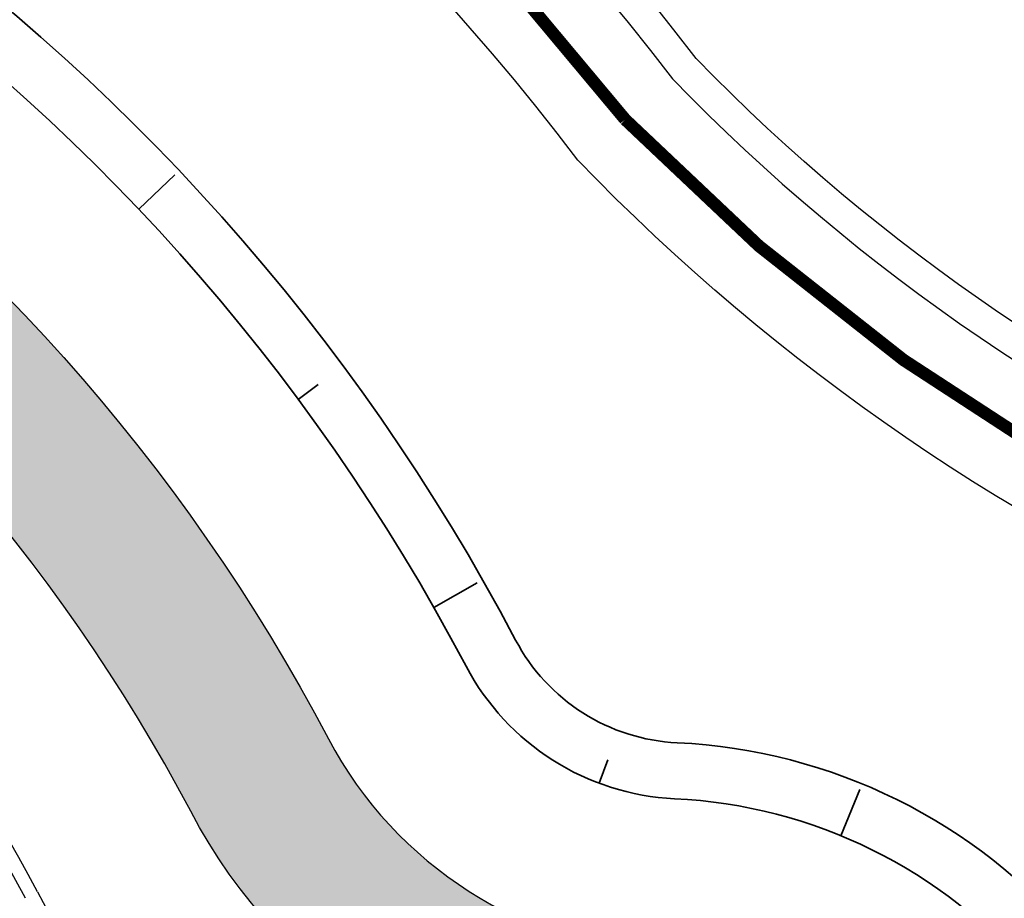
# Model space of a CAD drawing. Extents: x 100296 to 107772, y 404875 to 408930.
# Tile 18 of 97: x 100723 to 100738, y 407497 to 407511. Entities that reach past the tile are written whole.
import ezdxf

# ---------------------------------------------------------------- set-up
doc = ezdxf.new("R2010")
doc.units = 0
doc.layers.add('n-we-gw-grondwerk-g', color=2, linetype='Continuous', lineweight=35)
for name, color, linetype in [('n-xx-gw-waterlijn-gd', 161, 'Continuous'), ('TDNA----_nw fietspad', 254, 'Continuous'), ('TDNA3100_beton', 251, 'Continuous'), ('TDNL----_nw fietspad', 2, 'Continuous'), ('TDNL----_plangrens', 4, 'ENV-L14'), ('TDNL----_rotonde', 1, 'Continuous'), ('TDNL----_stroomrichting', 170, 'Continuous')]:
    doc.layers.add(name, color=color, linetype=linetype)
doc.linetypes.add('ENV-L14', pattern='A,12.5,-1.25,[144,env-shp.shx,S=0.125,R=0,X=0,Y=0.75],-1.25', length=15)

msp = doc.modelspace()

# ---------------------------------------------------------------- hatches: boundary and pattern name
at = {"layer": 'TDNA----_nw fietspad'}
h = msp.add_hatch(color=256, dxfattribs=at)
h.dxf.hatch_style = 1
edge = h.paths.add_edge_path()
edge.add_line((100380.6206825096, 407495.3611092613), (100440.7140022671, 407501.6991007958))
edge.add_arc((100451.4649603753, 407399.7644800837), 102.4999999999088, 89.00916652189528, 96.02067901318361, ccw=False)
edge.add_line((100453.2374359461, 407502.2491537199), (100473.7009743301, 407501.8952349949))
edge.add_line((100473.7009743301, 407501.8952349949), (100483.7039169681, 407501.7124238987))
edge.add_line((100483.7039169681, 407501.7124238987), (100493.7022336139, 407501.5289456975))
edge.add_line((100493.7022336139, 407501.5289456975), (100503.7005502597, 407501.3454674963))
edge.add_line((100503.7005502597, 407501.3454674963), (100513.6988669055, 407501.161989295))
edge.add_line((100513.6988669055, 407501.161989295), (100523.6971835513, 407500.9785110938))
edge.add_line((100523.6971835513, 407500.9785110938), (100533.6955001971, 407500.7950328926))
edge.add_line((100533.6955001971, 407500.7950328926), (100538.69465852, 407500.703293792))
edge.add_line((100538.69465852, 407500.703293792), (100543.6938168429, 407500.6115546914))
edge.add_line((100543.6938168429, 407500.6115546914), (100548.6929751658, 407500.5198155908))
edge.add_line((100548.6929751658, 407500.5198155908), (100553.6921334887, 407500.4280764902))
edge.add_line((100553.6921334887, 407500.4280764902), (100563.6904501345, 407500.244598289))
edge.add_line((100563.6904501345, 407500.244598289), (100573.6887667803, 407500.0611200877))
edge.add_line((100573.6887667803, 407500.0611200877), (100583.6870834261, 407499.8776418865))
edge.add_line((100583.6870834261, 407499.8776418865), (100593.6854000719, 407499.6941636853))
edge.add_line((100593.6854000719, 407499.6941636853), (100603.6837167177, 407499.510685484))
edge.add_line((100603.6837167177, 407499.510685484), (100613.6798590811, 407499.3272462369))
edge.add_line((100613.6798590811, 407499.3272462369), (100621.345357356, 407499.1932462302))
edge.add_arc((100625.7957380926, 407740.6022282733), 241.4499999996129, 268.9438704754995, 271.3298145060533)
edge.add_line((100631.3992029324, 407499.2172583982), (100646.3965038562, 407499.5654028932))
edge.add_arc((100644.1801820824, 407595.0396817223), 95.5000000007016, 271.329814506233, 275.3583428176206)
edge.add_line((100653.098398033, 407499.9570049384), (100668.8488698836, 407501.4343098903))
edge.add_arc((100667.6348719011, 407514.3775014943), 12.99999999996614, 275.3583428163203, 318.5365975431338)
edge.add_arc((100700.3890977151, 407485.4364576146), 30.70838969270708, 27.793488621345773, 138.5368357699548, ccw=False)
edge.add_arc((100733.3049753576, 407502.7869704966), 6.500417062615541, 207.7990998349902, 267.3112180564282)
edge.add_arc((100732.7420291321, 407490.7997666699), 5.499998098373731, -1.052565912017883, 87.31125718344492, ccw=False)
edge.add_line((100738.2410991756, 407490.6987333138), (100738.23153672, 407490.1782330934))
edge.add_line((100738.23153672, 407490.1782330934), (100735.7345125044, 407490.3631725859))
edge.add_line((100735.7345125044, 407490.3631725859), (100735.7415209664, 407490.7446547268))
edge.add_arc((100732.7420271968, 407490.7997648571), 3.000000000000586, 358.9474148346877, 447.311237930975)
edge.add_arc((100733.3049757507, 407502.7869711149), 9.000417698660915, 207.7991030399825, 267.311221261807, ccw=False)
edge.add_arc((100700.3890792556, 407485.4363035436), 28.20847787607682, 27.79325039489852, 138.5365975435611)
edge.add_arc((100667.6348719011, 407514.3775014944), 15.49999999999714, 275.3583428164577, 318.536597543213, ccw=False)
edge.add_line((100669.0823310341, 407498.9452345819), (100653.3318591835, 407497.4679296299))
edge.add_arc((100644.1801820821, 407595.0396817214), 97.99999999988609, 271.329814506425, 275.35834281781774, ccw=False)
edge.add_line((100646.4545227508, 407497.0660762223), (100631.4572218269, 407496.7179317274))
edge.add_arc((100625.7957380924, 407740.6022282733), 243.9499999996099, 268.94387047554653, 271.32981450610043, ccw=False)
edge.add_line((100621.2992776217, 407496.6936709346), (100613.6361638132, 407496.8276281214))
edge.add_line((100613.6361638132, 407496.8276281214), (100603.6378471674, 407497.0111063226))
edge.add_line((100603.6378471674, 407497.0111063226), (100593.6395305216, 407497.1945845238))
edge.add_line((100593.6395305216, 407497.1945845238), (100583.6412138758, 407497.378062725))
edge.add_line((100583.6412138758, 407497.378062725), (100573.64289723, 407497.5615409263))
edge.add_line((100573.64289723, 407497.5615409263), (100563.6445805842, 407497.7450191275))
edge.add_line((100563.6445805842, 407497.7450191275), (100553.6462639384, 407497.9284973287))
edge.add_line((100553.6462639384, 407497.9284973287), (100548.6471056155, 407498.0202364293))
edge.add_line((100548.6471056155, 407498.0202364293), (100543.6479472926, 407498.1119755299))
edge.add_line((100543.6479472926, 407498.1119755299), (100538.6487889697, 407498.2037146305))
edge.add_line((100538.6487889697, 407498.2037146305), (100533.6496306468, 407498.2954537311))
edge.add_line((100533.6496306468, 407498.2954537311), (100523.651314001, 407498.4789319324))
edge.add_line((100523.651314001, 407498.4789319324), (100513.6529973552, 407498.6624101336))
edge.add_line((100513.6529973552, 407498.6624101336), (100503.6546807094, 407498.8458883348))
edge.add_line((100503.6546807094, 407498.8458883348), (100493.6563640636, 407499.0293665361))
edge.add_line((100493.6563640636, 407499.0293665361), (100483.6580474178, 407499.2128447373))
edge.add_line((100483.6580474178, 407499.2128447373), (100473.6552926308, 407499.3956523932))
edge.add_line((100473.6552926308, 407499.3956523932), (100453.1942048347, 407499.7495275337))
edge.add_arc((100451.4649603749, 407399.7644800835), 100.0000000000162, 89.00916652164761, 96.02067901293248)
edge.add_line((100440.9762207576, 407499.2128905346), (100380.882901, 407492.874899))
edge.add_line((100380.882901, 407492.874899), (100380.6206825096, 407495.3611092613))
at = {"layer": 'TDNA3100_beton'}
h = msp.add_hatch(dxfattribs=at)
h.set_pattern_fill('ANSI37', color=256, scale=10)
h.set_pattern_definition([(45, (0, 0), (-0.8838834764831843, 0.8838834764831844), []), (135, (0, 0), (-0.8838834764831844, -0.8838834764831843), [])])
edge = h.paths.add_edge_path(flags=16)
edge.add_arc((100700.3893419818, 407485.4339784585), 19.7499999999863, 147.4438704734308, 327.44387047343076, ccw=False)
edge.add_arc((100700.3893419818, 407485.4339784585), 19.7499999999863, -32.55612952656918, 147.4438704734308, ccw=False)
edge = h.paths.add_edge_path(flags=16)
edge.add_line((100650.3330293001, 407487.3534709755), (100662.2033127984, 407487.6289741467))
edge.add_line((100662.2033127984, 407487.6289741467), (100674.430614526, 407487.9124247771))
edge.add_line((100674.430614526, 407487.9124247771), (100674.3937589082, 407485.9132076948))
edge.add_line((100674.3937589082, 407485.9132076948), (100674.3568954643, 407483.9135660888))
edge.add_line((100674.3568954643, 407483.9135660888), (100662.1483562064, 407484.6478775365))
edge.add_line((100662.1483562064, 407484.6478775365), (100650.3794062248, 407485.3557429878))
edge.add_arc((100650.397836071, 407486.3555731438), 0.9999999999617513, 93.7157585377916, 268.94398781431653, ccw=False)
edge = h.paths.add_edge_path(flags=16)
edge.add_line((100726.3849609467, 407484.9567000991), (100726.4216742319, 407486.9563394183))
edge.add_line((100726.4216742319, 407486.9563394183), (100735.193482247, 407486.4296008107))
edge.add_line((100735.193482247, 407486.4296008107), (100750.3992717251, 407485.515966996))
edge.add_arc((100750.3809169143, 407484.5161354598), 0.9999999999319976, -86.27994161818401, 88.94828774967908, ccw=False)
edge.add_line((100750.4457985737, 407483.5182424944), (100735.133484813, 407483.1617159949))
edge.add_line((100735.133484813, 407483.1617159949), (100726.3482554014, 407482.9574823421))
edge.add_line((100726.3482554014, 407482.9574823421), (100726.3849609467, 407484.9567000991))
edge = h.paths.add_edge_path()
edge.add_line((100648.9616391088, 407481.6833804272), (100649.0468216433, 407491.1013316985))
edge.add_arc((100644.4165729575, 407590.9940781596), 99.99999999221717, 272.6538859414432, 275.3583428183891)
edge.add_line((100653.7550189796, 407491.4310658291), (100668.5001066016, 407492.8140714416))
edge.add_arc((100667.0797289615, 407507.9576056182), 15.20999999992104, 275.3583428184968, 323.4490848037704)
edge.add_arc((100663.3916629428, 407510.5659185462), 19.72633193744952, 323.74258523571, 325.7462362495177)
edge.add_arc((100700.3890792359, 407485.4363035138), 24.99847787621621, 27.79488956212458, 145.8685908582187, ccw=False)
edge.add_arc((100733.3051315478, 407502.7872172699), 12.21067029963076, 207.7948895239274, 265.7641817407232)
edge.add_line((100732.4032312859, 407490.6099004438), (100750.0093624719, 407489.3059207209))
edge.add_line((100750.0093624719, 407489.3059207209), (100752.0714347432, 407489.1810037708))
edge.add_line((100752.0714347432, 407489.1810037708), (100751.7494998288, 407479.7712759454))
edge.add_arc((100756.3700327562, 407379.8780796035), 99.99999999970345, 92.64831325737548, 95.36264266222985)
edge.add_line((100747.0241149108, 407479.4403908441), (100732.2791311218, 407478.0562786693))
edge.add_arc((100733.7006452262, 407462.9128511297), 15.20999999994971, 95.3626426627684, 143.4533846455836)
edge.add_arc((100739.1982566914, 407459.0265653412), 21.94134643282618, 143.8491673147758, 145.6603267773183)
edge.add_arc((100700.3978331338, 407485.4265838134), 24.98882218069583, 298.9144569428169, 325.8633248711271, ccw=False)
edge.add_arc((100718.5238011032, 407452.6110223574), 12.50000000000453, 118.9144569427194, 184.6364527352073)
edge.add_arc((100797.3510782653, 407459.0037932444), 91.58607427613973, 184.6364527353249, 228.696655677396)
edge.add_line((100736.9001004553, 407390.2019888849), (100732.8794010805, 407384.6723845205))
edge.add_arc((100791.4473372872, 407462.9051362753), 97.72700035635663, 185.6693614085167, 233.18011361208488, ccw=False)
edge.add_arc((100679.3080508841, 407451.4402399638), 15.00000000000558, 6.93318451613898, 58.19732676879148)
edge.add_arc((100700.3820687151, 407485.4256101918), 24.9889936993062, 207.7877669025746, 238.1973262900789, ccw=False)
edge.add_arc((100667.4722502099, 407468.0832099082), 12.21067029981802, 27.787767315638, 85.75988189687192)
edge.add_line((100668.3750643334, 407480.2604590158), (100650.7652447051, 407481.5660408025))
edge.add_arc((100643.3715955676, 407381.8397453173), 100.000000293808, 85.75988192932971, 86.79547055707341)

# ---------------------------------------------------------------- linework, layer by layer
at = {"layer": 'n-we-gw-grondwerk-g'}
for p, q in [((100724.5085509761, 407508.2629598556), (100725.0895961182, 407508.8128572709)), ((100727.0712295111, 407505.2066634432), (100727.392619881, 407505.4447985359)), ((100729.2490080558, 407501.8651743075), (100729.9442519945, 407502.2609469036)), ((100731.9067592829, 407499.0388315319), (100732.0465585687, 407499.4136002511)), ((100735.7888105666, 407498.1968673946), (100736.0934877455, 407498.9365753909))]:
    msp.add_line(p, q, dxfattribs=at)
for points in [[(100666.6852228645, 407504.6462948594), (100668.531362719, 407504.8194523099, 0.1906618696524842), (100674.8289085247, 407508.0209429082, -0.5246964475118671), (100730.5625380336, 407501.3407258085, 0.2656688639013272), (100733.1595045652, 407499.6899680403, -0.2090272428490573), (100739.5512591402, 407496.5307671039, 0.2164953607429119), (100746.346541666, 407493.2920865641), (100787.811472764, 407494.8504975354)], [(100666.7693324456, 407503.7502337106), (100668.6154087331, 407503.9233851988, 0.1906618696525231), (100675.5033494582, 407507.4250155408, -0.5246964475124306), (100729.7663673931, 407500.9210684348, 0.2656688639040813), (100733.1173122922, 407498.7909575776, -0.2090272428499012), (100738.8626852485, 407495.9512276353, 0.2164953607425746), (100746.3300286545, 407492.3922380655), (100783.5708511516, 407491.7088353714)]]:
    msp.add_lwpolyline(points, format="xyb", dxfattribs=at)
at = {"layer": 'n-xx-gw-waterlijn-gd', "ltscale": 0.1, "const_width": 0.2, "flags": 128}
msp.add_lwpolyline([(100648.8589124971, 407509.2192976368), (100667.9763594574, 407510.7937344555, 0.1902784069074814), (100670.332629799, 407511.9937854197, -0.4732726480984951), (100732.3242792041, 407509.7022215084, 0.2050586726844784), (100756.1989217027, 407499.6666031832), (100788.0351424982, 407500.8430198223, 0.01459372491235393), (100789.3669558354, 407500.8181969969), (100793.5435541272, 407500.8737066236), (100798.5295780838, 407500.9521663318), (100803.5142828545, 407501.0454475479), (100808.4992662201, 407501.1535754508), (100813.4635020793, 407501.2760314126)], format="xyb", dxfattribs=at)
at = {"layer": 'TDNL----_nw fietspad'}
for points in [[(100631.3992029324, 407499.2172583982), (100646.3965038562, 407499.5654028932, 0.01757958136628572), (100653.098398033, 407499.9570049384), (100668.8488698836, 407501.4343098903, 0.1906618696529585), (100677.3767964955, 407505.7696617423, -0.5246964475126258), (100727.554782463, 407499.755353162, 0.2656688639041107), (100733.0000351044, 407496.2937098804, -0.4058740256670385), (100738.2410991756, 407490.6987333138), (100738.232313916, 407490.2205371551)], [(100735.7353501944, 407490.4087694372), (100735.7415209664, 407490.7446547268, 0.4058740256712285), (100732.8827587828, 407493.7964621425, -0.2656688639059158), (100725.3433117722, 407498.5894211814, 0.5246964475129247), (100679.250243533, 407504.1143079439, -0.190661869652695), (100669.0823310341, 407498.9452345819), (100653.3318591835, 407497.4679296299, -0.01757958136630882), (100646.4545227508, 407497.0660762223), (100631.4572218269, 407496.7179317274, -0.0104110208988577), (100621.2992776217, 407496.6936709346), (100613.6361638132, 407496.8276281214), (100603.6378471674, 407497.0111063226), (100593.6395305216, 407497.1945845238), (100583.6412138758, 407497.378062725), (100573.64289723, 407497.5615409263), (100563.6445805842, 407497.7450191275), (100553.6462639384, 407497.9284973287), (100548.6471056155, 407498.0202364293), (100543.6479472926, 407498.1119755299), (100538.6487889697, 407498.2037146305), (100533.6496306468, 407498.2954537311), (100523.651314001, 407498.4789319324), (100513.6529973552, 407498.6624101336)]]:
    msp.add_lwpolyline(points, format="xyb", dxfattribs=at)
at = {"layer": 'TDNL----_plangrens', "flags": 128}
msp.add_lwpolyline([(100739.2868531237, 407413.0773053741, -0.1432469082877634), (100723.7505059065, 407449.3200165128, -0.2568120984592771), (100723.9835513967, 407450.242528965), (100744.9920477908, 407466.2935291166, -0.1251981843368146), (100746.6634251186, 407466.9877947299), (100748.1899174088, 407467.1455317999, -0.01662278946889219), (100754.0056960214, 407467.4961851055), (100782.8030322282, 407465.5632297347), (100787.8641580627, 407465.3278006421), (100792.8370493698, 407465.0799898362), (100797.811689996, 407464.8174513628), (100802.7858689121, 407464.5411216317), (100807.7589475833, 407464.2499274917), (100812.7317610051, 407463.9438225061), (100817.6680972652, 407463.6251443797), (100822.5624550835, 407463.2468726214), (100827.4874784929, 407462.7971868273), (100832.4530212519, 407462.323053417), (100837.4226759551, 407461.8336265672), (100842.4600490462, 407461.3224250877), (100847.5447173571, 407460.8846589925), (100852.5621043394, 407460.4996338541), (100857.533290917, 407460.1032007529), (100862.5042160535, 407459.6918343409), (100867.2382117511, 407459.2858319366), (100871.9553312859, 407458.5639368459), (100877.078042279, 407457.7462141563), (100882.1363853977, 407457.1618671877), (100887.2161081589, 407456.4459117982), (100892.3942575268, 407455.9770318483), (100897.3752654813, 407455.5257063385), (100902.3451225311, 407455.0603486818), (100907.3147194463, 407454.5799719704), (100912.2604228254, 407454.086932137), (100917.178769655, 407453.5502276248), (100922.0474471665, 407452.9690408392), (100926.8478419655, 407452.2864379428), (100931.7183452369, 407451.4539315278), (100936.7456725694, 407450.5791563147), (100941.7869863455, 407449.776890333), (100946.8921338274, 407448.9683506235), (100952.1632787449, 407448.3001682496), (100957.3130568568, 407447.8805397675), (100962.2599555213, 407447.4627667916), (100966.9927298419, 407447.0181454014), (100971.6817808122, 407446.291575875), (100976.5814389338, 407445.4305197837), (100981.545518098, 407444.5437624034), (100986.5249101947, 407443.6402677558), (100991.5265217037, 407442.7400149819), (100992.3333587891, 407435.38393353), (101010.6455710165, 407439.3630608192), (101044.608, 407446.751), (101045.548, 407451.865), (101045.7354354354, 407470.8379496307), (101152.2257843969, 407468.5625046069), (101153.7960364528, 407444.8260170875, -0.02213634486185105), (101223.7604701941, 407453.4844729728, -0.0320152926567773), (101250.5344253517, 407454.5246229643), (101283.1644786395, 407454.7245967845), (101303.2885377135, 407454.8723369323), (101377.7011879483, 407457.6710294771), (101383.5089184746, 407454.8009643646), (101393.9781071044, 407453.974314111, 0.01091316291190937), (101394.4342178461, 407453.9295895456), (101414.3606890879, 407452.4138897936), (101422.6562773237, 407452.0257574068), (101432.620022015, 407451.5395023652), (101442.5110057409, 407451.0191673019), (101452.4179969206, 407450.3344773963), (101462.4607899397, 407449.6344693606), (101472.5223603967, 407449.0541699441), (101482.5245291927, 407448.4987364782), (101492.4849881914, 407447.9379462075), (101497.4547572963, 407447.6349291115), (101502.4503100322, 407447.3324351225), (101507.4178843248, 407447.0408123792), (101512.3472164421, 407446.7396753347), (101517.2551360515, 407446.423848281), (101522.1406321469, 407446.0899934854), (101527.001880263, 407445.7337952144), (101531.8384783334, 407445.3509116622), (101536.6499650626, 407444.937429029), (101541.4354322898, 407444.4895336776), (101546.1914001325, 407444.003742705), (101550.8870594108, 407443.4773872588), (101555.4986560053, 407442.8825057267), (101560.0952950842, 407442.1788330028), (101564.7255050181, 407441.3903345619), (101569.3554112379, 407440.5346323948), (101573.9628026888, 407439.6157972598), (101578.5586664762, 407438.6239808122), (101583.1819581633, 407437.5629141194), (101587.7868530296, 407436.4731342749), (101592.3199716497, 407435.3317581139), (101596.555412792, 407434.1846924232), (101627.1282734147, 407423.6446025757), (101632.4705592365, 407440.4841093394), (101650.339, 407434.411), (101666.6740270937, 407429.3078135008), (101657.6655, 407400.472), (101662.6088926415, 407398.9277443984), (101669.2436173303, 407419.5996078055, -0.4160609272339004), (101672.4015920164, 407421.213914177), (101686.8188945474, 407416.5001712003), (101691.4771224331, 407415.0073440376), (101696.1218678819, 407413.5198355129), (101700.7739103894, 407412.0309332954), (101705.4212743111, 407410.5441240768), (101710.0094546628, 407409.0586213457), (101714.5277926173, 407407.5101889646), (101719.0321050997, 407405.8844818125), (101723.522608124, 407404.1914698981), (101728.0310462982, 407402.4187230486), (101732.5468123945, 407400.6291159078), (101737.000462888, 407398.7995685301), (101741.4224732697, 407396.9056480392), (101745.8116049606, 407394.9519059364), (101750.1403689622, 407392.9356199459), (101754.441560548, 407390.8150480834), (101758.8122705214, 407388.5970964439), (101765.2851688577, 407385.3567358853), (101767.3039443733, 407384.3087319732, -0.3046151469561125), (101772.6553310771, 407374.5268600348, -0.000684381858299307), (101772.6576419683, 407374.5116243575, 0.06840167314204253), (101773.463728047, 407363.7446950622, -0.1929248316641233), (101772.2061085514, 407356.4116812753), (101761.3632122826, 407339.3168412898), (101767.9374814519, 407334.7351309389), (101793.5700687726, 407316.4915473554), (101804.7799126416, 407330.0685015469, -0.2278404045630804), (101810.7541325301, 407332.624157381, 0.0513531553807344), (101821.4791772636, 407333.2555937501, -0.1888825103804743), (101826.8280306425, 407332.1046559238), (101836.3172867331, 407325.8153332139, -0.0242377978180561), (101846.0771515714, 407317.5519636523), (101847.5256161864, 407316.0002340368), (101850.7438391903, 407312.4602044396), (101853.9160644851, 407308.8804043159), (101857.0392437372, 407305.2631292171), (101860.1122137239, 407301.6076019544), (101862.9283071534, 407298.166473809), (101916.7725156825, 407216.9823138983), (101968.2095316, 407134.085549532), (101972.0680222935, 407127.4044557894), (101996.3016819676, 407098.1006054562), (102005.3636419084, 407086.7923990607), (102008.4455566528, 407082.8770219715), (102011.5312600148, 407078.9154207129), (102014.7330905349, 407074.9868383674), (102018.0273461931, 407071.2001643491), (102021.213875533, 407067.3811769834), (102024.4343625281, 407063.5107446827), (102027.7920052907, 407059.7018421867), (102031.2060533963, 407056.0451865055), (102034.4701153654, 407052.2660668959), (102037.8950437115, 407048.5364918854), (102041.3242290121, 407044.8809278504), (102044.6892805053, 407041.1927022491), (102048.062628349, 407037.4909567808), (102051.4265681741, 407033.7851454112), (102054.7863551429, 407030.0660903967), (102058.1700042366, 407026.3527772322), (102061.6430361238, 407022.5865128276), (102065.4236075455, 407019.1085134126), (102069.0570478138, 407015.6252103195), (102072.7371080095, 407012.1764129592), (102076.3084791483, 407008.7003393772), (102079.8032150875, 407005.1167932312), (102083.4107446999, 407001.4937230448), (102087.2288076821, 406998.0618074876), (102090.9768445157, 406994.6662037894), (102094.6957694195, 406991.2762417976), (102098.3172932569, 406987.8248914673), (102101.9037628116, 406984.3152863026), (102105.514434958, 406980.7606320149), (102109.2436806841, 406977.2846959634), (102112.9614025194, 406973.8682140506), (102116.5968847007, 406970.4177357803), (102120.1900888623, 406966.9185457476), (102123.7636938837, 406963.3923458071), (102127.3186001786, 406959.8446940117), (102130.8673184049, 406956.2858512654), (102134.3984696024, 406952.7324721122), (102137.8703518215, 406949.134502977), (102141.3392761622, 406945.5154070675), (102144.7916693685, 406941.8925993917), (102148.2066380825, 406938.2847015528), (102151.591264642, 406934.7038003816), (102154.9179764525, 406931.144410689), (102158.1663152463, 406927.571607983), (102161.3633685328, 406923.9946696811), (102164.4951998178, 406920.416269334), (102167.5444855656, 406916.8255081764), (102170.5009577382, 406913.2067352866), (102173.3746593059, 406909.5538928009), (102176.1911296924, 406905.8458702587), (102178.9661418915, 406902.1023029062), (102181.6576957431, 406898.3156077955), (102184.2475456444, 406894.4584023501), (102186.7626818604, 406890.5330235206), (102189.2210549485, 406886.5538268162), (102191.6193578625, 406882.5586534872), (102193.872053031, 406878.489748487), (102196.0601617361, 406874.3484781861), (102198.2099117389, 406870.1715401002), (102200.3067599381, 406865.9744227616), (102202.2400386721, 406861.9103414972), (102208.465244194, 406847.878116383), (102209.6121585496, 406844.5372614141), (102211.0649557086, 406840.0639923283), (102212.4430000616, 406835.5671323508), (102213.7459257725, 406831.0478718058), (102214.9747002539, 406826.502697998), (102216.1359940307, 406821.9171271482), (102217.2390980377, 406817.2844843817), (102218.2915979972, 406812.6067463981), (102219.3011634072, 406807.8862975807), (102219.3246354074, 406807.7716276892, -0.01468118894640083), (102222.2070547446, 406791.2321912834), (102224.1106866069, 406778.0280173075, -0.003491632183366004), (102224.2736762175, 406776.8387255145), (102225.1210636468, 406769.3400668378, 0.06164122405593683), (102220.7860359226, 406763.286188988), (102219.487004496, 406761.1443225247, -0.02894925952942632), (102216.0281873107, 406759.5540853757), (102209.6612383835, 406756.6434481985), (102212.6380790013, 406750.1316808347), (102212.77, 406736.71, 0.1949923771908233), (102231.938, 406746.034, -0.1182563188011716), (102234.9904854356, 406749.1419155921, -0.1890750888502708), (102261.2598711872, 406754.0644418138, -0.1534905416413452), (102274.9210317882, 406742.5228634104, 0.1862880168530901), (102288.2419999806, 406736.7960004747), (102295.5075904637, 406736.4679397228), (102295.097, 406742.8529999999), (102293.275, 406749.549), (102279.2849996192, 406779.295000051), (102275.5991873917, 406787.1777848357), (102279.4587552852, 406788.9459752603), (102271.4026836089, 406806.5311529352), (102262.4540478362, 406826.0646631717), (102245.515, 406863.059), (102225.87, 406905.623), (102192.8063339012, 406977.3803082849), (102173.546, 407019.093), (102144.190463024, 407082.7360132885), (102101.988, 407174.612), (102101.566, 407175.532), (102070.4468670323, 407156.0684514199), (102058.354, 407182.319), (102047.5404334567, 407175.6813301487), (102037.7386760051, 407186.3790545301), (102032.8737539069, 407192.2988376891), (102029.2553724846, 407196.1383378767), (102025.8279523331, 407199.7673564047), (102022.4062014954, 407203.4489770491), (102018.9034408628, 407207.134564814), (102015.3890318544, 407210.7857540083), (102011.8287798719, 407214.4412381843), (102008.1815634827, 407218.0760114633), (102004.4896749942, 407221.6385286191), (102000.8430871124, 407225.1065726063), (101997.2583547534, 407228.5940823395), (101993.6283724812, 407232.1221065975), (101989.9613858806, 407235.6453382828), (101986.2873501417, 407239.1387797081), (101982.6180170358, 407242.6254234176), (101978.9227459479, 407246.1111594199), (101975.2116158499, 407249.5827576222), (101971.5104913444, 407253.0219196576), (101967.8468065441, 407256.4561304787), (101964.1903220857, 407259.9111417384), (101960.5379165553, 407263.3704358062), (101956.9739235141, 407266.7716227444), (101953.5361971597, 407270.2429437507), (101950.0223833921, 407273.8632493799), (101946.432497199, 407277.4473754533), (101942.9088871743, 407281.0001411), (101939.3637674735, 407284.6020653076), (101935.7444445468, 407288.2470343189), (101932.0719089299, 407291.84784094), (101928.4193473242, 407295.4278545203), (101924.8128497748, 407298.9440535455), (101921.30469434, 407302.5331047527), (101917.6952811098, 407306.2387222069), (101913.9598197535, 407309.9643887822), (101910.1561761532, 407313.5973941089), (101906.3701413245, 407317.1734101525), (101902.5633412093, 407320.7294047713), (101898.7350089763, 407324.2754705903), (101894.865215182, 407327.7956235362), (101890.9789067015, 407331.2677026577), (101887.0921628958, 407334.7055557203), (101883.2156468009, 407338.1024407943), (101879.3478150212, 407341.5102690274), (101875.4341977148, 407344.9108836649), (101871.6187293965, 407348.184528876), (101855.5945381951, 407362.908615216, -0.252732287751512), (101854.8189997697, 407365.1540433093, 0.1219095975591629), (101853.160822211, 407385.8155261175, 0.02555492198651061), (101852.3532278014, 407387.9817338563, 0.410588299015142), (101795.9860066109, 407410.5048574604, -0.1781397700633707), (101793.686296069, 407410.6348985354), (101790.4019609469, 407411.668594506), (101780.4093043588, 407411.564745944), (101774.5637554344, 407415.6563702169), (101770.1026121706, 407418.4881787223), (101765.7700462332, 407421.1949870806), (101761.4530778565, 407423.9068112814), (101757.1010279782, 407426.6240563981), (101752.7171137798, 407429.3322341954), (101748.2987497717, 407432.0176099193), (101743.8583449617, 407434.6670367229), (101739.4028961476, 407437.2885627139), (101734.9258776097, 407439.8847577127), (101730.4282281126, 407442.4560645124), (101725.9088968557, 407445.0029430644), (101721.3234984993, 407447.5493291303), (101716.643072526, 407450.0290661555), (101711.9138482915, 407452.4146030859), (101707.14254933, 407454.7043808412), (101702.3382069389, 407456.8998975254), (101697.3802279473, 407459.0647878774), (101685.0442659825, 407463.694816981, -0.1468987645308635), (101683.5931488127, 407464.9576400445), (101689.2460461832, 407482.7452718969), (101683.8929278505, 407484.4217690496), (101690.3095472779, 407504.9613563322), (101682.1033402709, 407507.9069741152), (101666.1502361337, 407456.9244774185), (101657.685, 407459.121), (101639.766, 407464.547), (101639.6848731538, 407464.286037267), (101635.455, 407465.601), (101641.2368877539, 407483.1673876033), (101645.3070783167, 407495.5333393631), (101642.08, 407496.719), (101607.129, 407511.646), (101612.392, 407526.001), (101581.9927761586, 407524.6711243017), (101579.507, 407517.488), (101575.394, 407510.198), (101573.121, 407508.777), (101557.269, 407506.807), (101530.824, 407506.206), (101519.057, 407505.9295), (101507.29, 407505.653), (101484.731, 407504.656), (101459.4970002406, 407502.9339999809), (101427.265, 407501.014), (101421.153, 407500.943), (101415.041, 407500.872), (101396.604, 407500.255), (101374.489, 407495.756), (101364.292, 407497.12), (101352.064, 407497.113), (101349.584, 407498.703), (101347.492, 407498.976), (101346.248, 407498.39), (101332.711, 407497.804), (101330.029, 407500.122), (101327.997, 407500.331), (101324.518, 407498.84), (101295.0025000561, 407497.5727500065), (101253.763, 407494.725), (101210.4137285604, 407493.4934766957), (101206.7884684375, 407493.7309266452), (101197.0638609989, 407494.5303303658), (101185.9039147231, 407498.0142404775), (101174.0331793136, 407511.4702623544), (101174.4546239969, 407521.5211993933), (101154.6252836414, 407522.2652829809), (101154.2083935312, 407511.1554345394), (101154.051, 407506.961), (101128.647, 407505.961), (101129.0380046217, 407486.7394898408), (101083.0871679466, 407487.8812979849), (101045.9118887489, 407488.6992458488), (101046.3370769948, 407524.6601912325), (101018.1971858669, 407520.3057887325), (101013.5162212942, 407520.0233946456), (101008.5055510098, 407519.6889133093), (101003.3278527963, 407519.3714202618), (100998.0189341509, 407518.7722314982), (100992.8767621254, 407518.0417143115), (100987.8311479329, 407517.2949666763), (100982.8743091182, 407516.548258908), (100977.9756107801, 407515.9011969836), (100973.021429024, 407515.3099810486), (100968.0356534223, 407514.7297814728), (100963.0642501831, 407514.1713638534), (100958.0894396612, 407513.6461830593), (100953.0187230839, 407513.1257647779), (100947.9025235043, 407512.5016955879), (100942.8965042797, 407511.8459516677), (100937.9354207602, 407511.2501073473), (100932.945616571, 407510.6656230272), (100927.9678885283, 407510.097328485), (100923.118977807, 407509.573647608), (100918.2623512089, 407509.2318318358), (100913.264804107, 407508.8949604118), (100908.2712983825, 407508.5623464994), (100903.2814429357, 407508.2379132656), (100898.2969714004, 407507.9285830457), (100893.3127863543, 407507.634024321), (100888.335696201, 407507.3546192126), (100883.3395973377, 407507.0980498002), (100878.1677554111, 407506.8208152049), (100872.9150871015, 407506.3168428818), (100867.8334380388, 407505.7110839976), (100863.070008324, 407505.1637142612), (100858.3301173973, 407504.9165309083), (100853.3688178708, 407504.7007340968), (100848.3866447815, 407504.4989376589), (100843.338585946, 407504.3095797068), (100838.2504970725, 407504.0439332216), (100833.2277906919, 407503.7446781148), (100828.2439887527, 407503.4625895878), (100823.2604741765, 407503.1953667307), (100818.3258485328, 407502.9454707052), (100813.4190250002, 407502.775390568), (100808.4645068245, 407502.6531743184), (100803.4839859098, 407502.5451432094), (100798.5037448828, 407502.4519455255), (100793.5217865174, 407502.3735497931), (100789.3470216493, 407502.3180645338, -0.01241394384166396), (100787.9797520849, 407502.3419967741), (100756.1665438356, 407501.1664304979, -0.2041488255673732), (100733.4635350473, 407510.6820490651, 0.4726042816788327), (100669.2085629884, 407512.9869992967, -0.1892506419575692), (100667.842368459, 407512.2877777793), (100642.4923923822, 407510.2000546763), (100642.1924592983, 407512.8714210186), (100631.0883577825, 407512.6136525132, -0.01041102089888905), (100621.579562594, 407512.591199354), (100613.9257211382, 407512.724990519), (100603.9295775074, 407512.9084297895), (100593.9312608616, 407513.0919079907), (100583.9329442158, 407513.2753861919), (100573.9346275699, 407513.4588643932), (100563.9363109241, 407513.6423425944), (100553.9379942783, 407513.8258207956), (100548.9388359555, 407513.9175598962), (100543.9396776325, 407514.0092989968), (100538.9405193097, 407514.1010380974), (100533.9413609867, 407514.192777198), (100523.943044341, 407514.3762553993), (100513.9447276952, 407514.5597336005), (100503.9464110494, 407514.7432118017), (100493.9480943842, 407514.9266900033), (100483.9487675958, 407515.1101867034), (100473.9326938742, 407515.2932313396), (100453.4691547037, 407515.6471500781, 0.03070555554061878), (100439.2612938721, 407515.0201980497), (100391.2823731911, 407509.0467019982), (100383.0104473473, 407506.9291155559), (100371.0620297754, 407505.8856489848), (100362.02, 407505.096), (100330.373, 407500), (100299.9108642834, 407493.9015717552), (100308.1638358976, 407454.1758354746), (100345.8670108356, 407460.7626251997), (100370.687, 407465.099), (100400, 407467.735), (100436.284, 407469.121), (100480.738, 407467.998), (100527.748, 407460.884), (100583.384, 407446.232), (100637.584, 407424.585), (100688.405, 407397.253), (100715.467, 407378.851), (100722.6490746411, 407379.9424874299), (100725.1059398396, 407378.111884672), (100734.5947126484, 407380.5295391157), (100753.2682522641, 407385.5147464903), (100765.323, 407388.29), (100752.0680625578, 407397.5410917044)], format="xyb", close=True, dxfattribs=at)
at = {"layer": 'TDNL----_rotonde'}
for centre, radius, start, end in [((100700.390656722, 407485.4382589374), 25.42613765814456, 27.79109436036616, 117.803143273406), ((100700.3893419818, 407485.4339784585), 25.21000000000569, 27.79824525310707, 117.7960244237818), ((100733.3051315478, 407502.7872172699), 11.78070328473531, 207.7982452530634, 265.7620063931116)]:
    msp.add_arc(centre, radius, start, end, dxfattribs=at)
at = {"layer": 'TDNL----_stroomrichting'}
for points in [[(100648.7768343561, 407510.2159235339), (100667.8873694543, 407511.7897911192, 0.1896912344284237), (100669.5832519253, 407512.6559280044, -0.4728246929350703), (100733.0840511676, 407510.3551236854, 0.2044577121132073), (100756.1772765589, 407500.6664858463), (100787.998215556, 407501.8423377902)], [(100788.0720694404, 407499.8437018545), (100756.2207974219, 407498.6667290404, -0.205638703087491), (100731.5634431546, 407509.050574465, 0.4737308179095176), (100671.0820144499, 407511.3316505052, -0.1906618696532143), (100668.064440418, 407509.7976029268), (100648.8654259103, 407508.2164485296, -0.4142135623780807)]]:
    msp.add_lwpolyline(points, format="xyb", dxfattribs=at)

doc.saveas('drawing.dxf')
